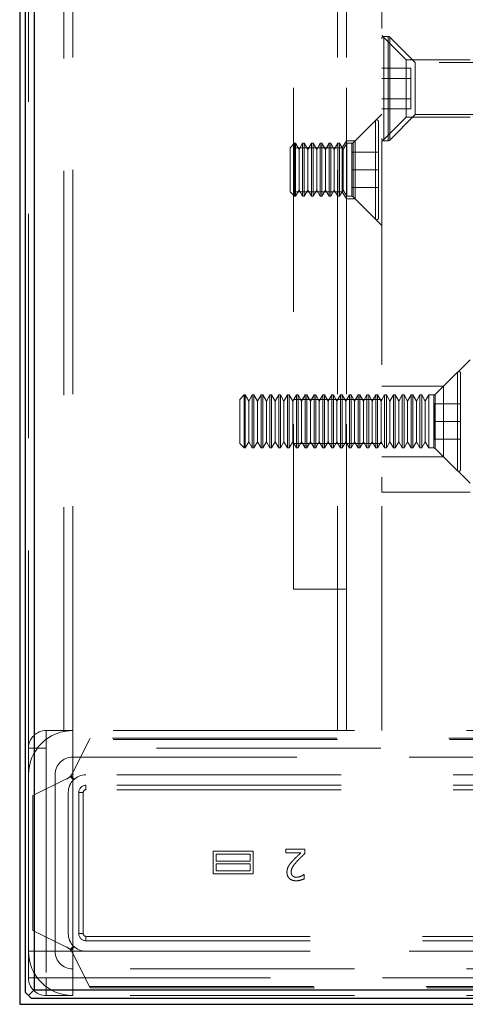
# Model space of a CAD drawing. Header units: millimetres. Extents: x 8 to 290, y 2 to 202.
# Tile 1 of 189: x 29.84 to 32.37, y 66.88 to 72.45. Entities that reach past the tile are written whole.
import ezdxf

# ---------------------------------------------------------------- set-up
doc = ezdxf.new("R2010")
doc.units = ezdxf.units.MM
doc.linetypes.add('HIDDEN', pattern=[1.905, 1.27, -0.635])

msp = doc.modelspace()

# ---------------------------------------------------------------- linework, layer by layer
at = {"color": 7, "linetype": 'Continuous', "lineweight": 25}
for p, q in [((29.84172, 116.57895), (29.84172, 66.87895)), ((29.87422, 66.94645), (29.87422, 116.51145)), ((29.92422, 116.49645), (29.92422, 66.96145)), ((29.89172, 66.92895), (29.92422, 66.96145)), ((29.92422, 66.96145), (104.45922, 66.96145)), ((29.89172, 66.92895), (29.87422, 66.94645)), ((29.90922, 66.91145), (29.89172, 66.92895)), ((104.47422, 66.91145), (29.90922, 66.91145)), ((29.84172, 66.87895), (104.54172, 66.87895))]:
    msp.add_line(p, q, dxfattribs=at)
at = {"color": 7, "linetype": 'HIDDEN', "lineweight": 18}
for p, q in [((30.09172, 68.4239), (30.09172, 116.42895)), ((30.14172, 68.42895), (30.14172, 116.42895)), ((31.64172, 68.42895), (31.64172, 116.42895)), ((31.69172, 68.42895), (31.69172, 116.42895)), ((29.89172, 68.17895), (29.89172, 116.27895)), ((30.14172, 68.42895), (30.14172, 116.27895)), ((31.64172, 68.42895), (31.64172, 116.27895)), ((31.39172, 113.97895), (31.39172, 69.22895)), ((31.69172, 113.97895), (31.69172, 69.22895)), ((31.89172, 113.67895), (31.89172, 69.77895)), ((30.14172, 68.42895), (30.14172, 113.52895)), ((31.64172, 68.42895), (31.64172, 113.52895)), ((32.02922, 72.22645), (31.89172, 72.36395)), ((31.92854, 72.35895), (31.90422, 72.35895)), ((31.90422, 71.76998), (31.90422, 72.35869)), ((31.90422, 71.76895), (31.90422, 72.35662)), ((31.92854, 71.76998), (31.92854, 72.35869)), ((31.92854, 71.76895), (31.92854, 72.35662)), ((32.08172, 72.21095), (31.93738, 72.35529)), ((31.93738, 71.77363), (31.93738, 72.35503)), ((31.93738, 71.77261), (31.93738, 72.35299)), ((32.02922, 71.90145), (32.02922, 72.22645)), ((32.39172, 72.22645), (32.02922, 72.22645)), ((32.08172, 72.21095), (32.08172, 71.91695)), ((35.39172, 72.21095), (32.08172, 72.21095)), ((32.05672, 72.17942), (31.89172, 72.17942)), ((32.05672, 72.17942), (32.05672, 72.12168)), ((31.89172, 72.12168), (32.05672, 72.12168)), ((32.05672, 72.12168), (32.05672, 72.00621)), ((31.89172, 72.00621), (32.05672, 72.00621)), ((32.05672, 72.00621), (32.05672, 71.94848)), ((31.89172, 71.91895), (31.74172, 71.76895)), ((31.89172, 71.94848), (32.05672, 71.94848)), ((31.85629, 71.88352), (31.72965, 71.75688)), ((31.85629, 71.32438), (31.85629, 71.88132)), ((31.87336, 71.87645), (31.87336, 71.33145)), ((31.89172, 71.76395), (32.02922, 71.90145)), ((31.93738, 71.77261), (32.08172, 71.91695)), ((32.02922, 71.90145), (32.39172, 71.90145)), ((32.08172, 71.91695), (35.39172, 71.91695)), ((31.39836, 71.75395), (31.37336, 71.72895)), ((31.39836, 71.75395), (31.39836, 71.45395)), ((31.40336, 71.75395), (31.39836, 71.75395)), ((31.40336, 71.75395), (31.40336, 71.45395)), ((31.42336, 71.71931), (31.40336, 71.75395)), ((31.44336, 71.75395), (31.42336, 71.71931)), ((31.44336, 71.75395), (31.44336, 71.45395)), ((31.45336, 71.75395), (31.44336, 71.75395)), ((31.45336, 71.75395), (31.45336, 71.45395)), ((31.47336, 71.71931), (31.45336, 71.75395)), ((31.49336, 71.75395), (31.47336, 71.71931)), ((31.49336, 71.75395), (31.49336, 71.45395)), ((31.50336, 71.75395), (31.49336, 71.75395)), ((31.50336, 71.75395), (31.50336, 71.45395)), ((31.52336, 71.71931), (31.50336, 71.75395)), ((31.54336, 71.75395), (31.52336, 71.71931)), ((31.54336, 71.75395), (31.54336, 71.45395)), ((31.55336, 71.75395), (31.54336, 71.75395)), ((31.55336, 71.75395), (31.55336, 71.45395)), ((31.57336, 71.71931), (31.55336, 71.75395)), ((31.59336, 71.75395), (31.57336, 71.71931)), ((31.59336, 71.75395), (31.59336, 71.45395)), ((31.60336, 71.75395), (31.59336, 71.75395)), ((31.60336, 71.75395), (31.60336, 71.45395)), ((31.62336, 71.71931), (31.60336, 71.75395)), ((31.64336, 71.75395), (31.62336, 71.71931)), ((31.64336, 71.75395), (31.64336, 71.45395)), ((31.65336, 71.75395), (31.64336, 71.75395)), ((31.65336, 71.75395), (31.65336, 71.45395)), ((31.67336, 71.71931), (31.65336, 71.75395)), ((31.69172, 71.76895), (31.66768, 71.72895)), ((31.69336, 71.75395), (31.67336, 71.71931)), ((31.74172, 71.76895), (31.69172, 71.76895)), ((31.69336, 71.75395), (31.69336, 71.45395)), ((31.72258, 71.75395), (31.69336, 71.75395)), ((31.72258, 71.45395), (31.72258, 71.75395)), ((31.72965, 71.45102), (31.72965, 71.75688)), ((31.74172, 71.76895), (31.74172, 71.43895)), ((31.90422, 71.76895), (31.92854, 71.76895)), ((31.37336, 71.72895), (31.37336, 71.47895)), ((31.66768, 71.72895), (31.39172, 71.72895)), ((31.42336, 71.71931), (31.42336, 71.48859)), ((31.47336, 71.71931), (31.47336, 71.48859)), ((31.52336, 71.71931), (31.52336, 71.48859)), ((31.57336, 71.71931), (31.57336, 71.48859)), ((31.62336, 71.71931), (31.62336, 71.48859)), ((31.66768, 71.47895), (31.66768, 71.72895)), ((31.67336, 71.71931), (31.67336, 71.48859)), ((31.72336, 71.70395), (31.72336, 71.60395)), ((31.72336, 71.70395), (31.87336, 71.70395)), ((31.72336, 71.60395), (31.87336, 71.60395)), ((31.72336, 71.60395), (31.72336, 71.50395)), ((31.37336, 71.47895), (31.39836, 71.45395)), ((31.39172, 71.47895), (31.66768, 71.47895)), ((31.40336, 71.45395), (31.42336, 71.48859)), ((31.42336, 71.48859), (31.44336, 71.45395)), ((31.45336, 71.45395), (31.47336, 71.48859)), ((31.47336, 71.48859), (31.49336, 71.45395)), ((31.50336, 71.45395), (31.52336, 71.48859)), ((31.52336, 71.48859), (31.54336, 71.45395)), ((31.55336, 71.45395), (31.57336, 71.48859)), ((31.57336, 71.48859), (31.59336, 71.45395)), ((31.60336, 71.45395), (31.62336, 71.48859)), ((31.62336, 71.48859), (31.64336, 71.45395)), ((31.65336, 71.45395), (31.67336, 71.48859)), ((31.66768, 71.47895), (31.69172, 71.43895)), ((31.67336, 71.48859), (31.69336, 71.45395)), ((31.72336, 71.50395), (31.87336, 71.50395)), ((31.39836, 71.45395), (31.40336, 71.45395)), ((31.44336, 71.45395), (31.45336, 71.45395)), ((31.49336, 71.45395), (31.50336, 71.45395)), ((31.54336, 71.45395), (31.55336, 71.45395)), ((31.59336, 71.45395), (31.60336, 71.45395)), ((31.64336, 71.45395), (31.65336, 71.45395)), ((31.69172, 71.43895), (31.74172, 71.43895)), ((31.69336, 71.45395), (31.72258, 71.45395)), ((31.72965, 71.45102), (31.85629, 71.32438)), ((31.74172, 71.43895), (31.89172, 71.28895)), ((32.39172, 70.52895), (32.24172, 70.37895)), ((32.32129, 70.45852), (32.19465, 70.33188)), ((32.32129, 69.89938), (32.32129, 70.45632)), ((32.33836, 70.45145), (32.33836, 69.90645)), ((32.24172, 70.37895), (31.89172, 70.37895)), ((32.24172, 70.37895), (32.24172, 69.97895)), ((31.11336, 70.32895), (31.08836, 70.30395)), ((31.08836, 70.30395), (31.08836, 70.05395)), ((31.11336, 70.32895), (31.11336, 70.02895)), ((31.11836, 70.32895), (31.11336, 70.32895)), ((31.11836, 70.32895), (31.11836, 70.02895)), ((31.13836, 70.29431), (31.11836, 70.32895)), ((31.15836, 70.32895), (31.13836, 70.29431)), ((31.15836, 70.32895), (31.15836, 70.02895)), ((31.16836, 70.32895), (31.15836, 70.32895)), ((31.16836, 70.32895), (31.16836, 70.02895)), ((31.18836, 70.29431), (31.16836, 70.32895)), ((31.20836, 70.32895), (31.18836, 70.29431)), ((31.20836, 70.32895), (31.20836, 70.02895)), ((31.21836, 70.32895), (31.20836, 70.32895)), ((31.21836, 70.32895), (31.21836, 70.02895)), ((31.23836, 70.29431), (31.21836, 70.32895)), ((31.25836, 70.32895), (31.23836, 70.29431)), ((31.25836, 70.32895), (31.25836, 70.02895)), ((31.26836, 70.32895), (31.25836, 70.32895)), ((31.26836, 70.32895), (31.26836, 70.02895)), ((31.28836, 70.29431), (31.26836, 70.32895)), ((31.30836, 70.32895), (31.28836, 70.29431)), ((31.30836, 70.32895), (31.30836, 70.02895)), ((31.31836, 70.32895), (31.30836, 70.32895)), ((31.31836, 70.32895), (31.31836, 70.02895)), ((31.33836, 70.29431), (31.31836, 70.32895)), ((31.35836, 70.32895), (31.33836, 70.29431)), ((31.35836, 70.32895), (31.35836, 70.02895)), ((31.36836, 70.32895), (31.35836, 70.32895)), ((31.36836, 70.32895), (31.36836, 70.02895)), ((31.38836, 70.29431), (31.36836, 70.32895)), ((31.40836, 70.32895), (31.38836, 70.29431)), ((31.69172, 70.30395), (31.39172, 70.30395)), ((31.40836, 70.32895), (31.40836, 70.02895)), ((31.41836, 70.32895), (31.40836, 70.32895)), ((31.41836, 70.32895), (31.41836, 70.02895)), ((31.43836, 70.29431), (31.41836, 70.32895)), ((31.45836, 70.32895), (31.43836, 70.29431)), ((31.45836, 70.32895), (31.45836, 70.02895)), ((31.46836, 70.32895), (31.45836, 70.32895)), ((31.46836, 70.32895), (31.46836, 70.02895)), ((31.48836, 70.29431), (31.46836, 70.32895)), ((31.50836, 70.32895), (31.48836, 70.29431)), ((31.50836, 70.32895), (31.50836, 70.02895)), ((31.51836, 70.32895), (31.50836, 70.32895)), ((31.51836, 70.32895), (31.51836, 70.02895)), ((31.53836, 70.29431), (31.51836, 70.32895)), ((31.55836, 70.32895), (31.53836, 70.29431)), ((31.55836, 70.32895), (31.55836, 70.02895)), ((31.56836, 70.32895), (31.55836, 70.32895)), ((31.56836, 70.32895), (31.56836, 70.02895)), ((31.58836, 70.29431), (31.56836, 70.32895)), ((31.60836, 70.32895), (31.58836, 70.29431)), ((31.60836, 70.32895), (31.60836, 70.02895)), ((31.61836, 70.32895), (31.60836, 70.32895)), ((31.61836, 70.32895), (31.61836, 70.02895)), ((31.63836, 70.29431), (31.61836, 70.32895)), ((31.65836, 70.32895), (31.63836, 70.29431)), ((31.65836, 70.32895), (31.65836, 70.02895)), ((31.66836, 70.32895), (31.65836, 70.32895)), ((31.66836, 70.32895), (31.66836, 70.02895)), ((31.68836, 70.29431), (31.66836, 70.32895)), ((31.70836, 70.32895), (31.68836, 70.29431)), ((31.89172, 70.30395), (31.69172, 70.30395)), ((31.70836, 70.32895), (31.70836, 70.02895)), ((31.71836, 70.32895), (31.70836, 70.32895)), ((31.71836, 70.32895), (31.71836, 70.02895)), ((31.73836, 70.29431), (31.71836, 70.32895)), ((31.75836, 70.32895), (31.73836, 70.29431)), ((31.75836, 70.32895), (31.75836, 70.02895)), ((31.76836, 70.32895), (31.75836, 70.32895)), ((31.76836, 70.32895), (31.76836, 70.02895)), ((31.78836, 70.29431), (31.76836, 70.32895)), ((31.80836, 70.32895), (31.78836, 70.29431)), ((31.80836, 70.32895), (31.80836, 70.02895)), ((31.81836, 70.32895), (31.80836, 70.32895)), ((31.81836, 70.32895), (31.81836, 70.02895)), ((31.83836, 70.29431), (31.81836, 70.32895)), ((31.85836, 70.32895), (31.83836, 70.29431)), ((31.85836, 70.32895), (31.85836, 70.02895)), ((31.86836, 70.32895), (31.85836, 70.32895)), ((31.86836, 70.32895), (31.86836, 70.02895)), ((31.88836, 70.29431), (31.86836, 70.32895)), ((31.90836, 70.32895), (31.88836, 70.29431)), ((31.90836, 70.32895), (31.90836, 70.02895)), ((31.91836, 70.32895), (31.90836, 70.32895)), ((31.91836, 70.32895), (31.91836, 70.02895)), ((31.93836, 70.29431), (31.91836, 70.32895)), ((31.95836, 70.32895), (31.93836, 70.29431)), ((31.95836, 70.32895), (31.95836, 70.02895)), ((31.96836, 70.32895), (31.95836, 70.32895)), ((31.96836, 70.32895), (31.96836, 70.02895)), ((31.98836, 70.29431), (31.96836, 70.32895)), ((32.00836, 70.32895), (31.98836, 70.29431)), ((32.00836, 70.32895), (32.00836, 70.02895)), ((32.01836, 70.32895), (32.00836, 70.32895)), ((32.01836, 70.32895), (32.01836, 70.02895)), ((32.03836, 70.29431), (32.01836, 70.32895)), ((32.05836, 70.32895), (32.03836, 70.29431)), ((32.05836, 70.32895), (32.05836, 70.02895)), ((32.06836, 70.32895), (32.05836, 70.32895)), ((32.06836, 70.32895), (32.06836, 70.02895)), ((32.08836, 70.29431), (32.06836, 70.32895)), ((32.10836, 70.32895), (32.08836, 70.29431)), ((32.10836, 70.32895), (32.10836, 70.02895)), ((32.11836, 70.32895), (32.10836, 70.32895)), ((32.11836, 70.32895), (32.11836, 70.02895)), ((32.13836, 70.29431), (32.11836, 70.32895)), ((32.15836, 70.32895), (32.13836, 70.29431)), ((32.15836, 70.32895), (32.15836, 70.02895)), ((32.18758, 70.32895), (32.15836, 70.32895)), ((32.18758, 70.02895), (32.18758, 70.32895)), ((32.19465, 70.02602), (32.19465, 70.33188)), ((31.13836, 70.29431), (31.13836, 70.06359)), ((31.18836, 70.29431), (31.18836, 70.06359)), ((31.23836, 70.29431), (31.23836, 70.06359)), ((31.28836, 70.29431), (31.28836, 70.06359)), ((31.33836, 70.29431), (31.33836, 70.06359)), ((31.38836, 70.29431), (31.38836, 70.06359)), ((31.43836, 70.29431), (31.43836, 70.06359)), ((31.48836, 70.29431), (31.48836, 70.06359)), ((31.53836, 70.29431), (31.53836, 70.06359)), ((31.58836, 70.29431), (31.58836, 70.06359)), ((31.63836, 70.29431), (31.63836, 70.06359)), ((31.68836, 70.29431), (31.68836, 70.06359)), ((31.73836, 70.29431), (31.73836, 70.06359)), ((31.78836, 70.29431), (31.78836, 70.06359)), ((31.83836, 70.29431), (31.83836, 70.06359)), ((31.88836, 70.29431), (31.88836, 70.06359)), ((31.93836, 70.29431), (31.93836, 70.06359)), ((31.98836, 70.29431), (31.98836, 70.06359)), ((32.03836, 70.29431), (32.03836, 70.06359)), ((32.08836, 70.29431), (32.08836, 70.06359)), ((32.13836, 70.29431), (32.13836, 70.06359)), ((32.18836, 70.27895), (32.18836, 70.17895)), ((32.18836, 70.27895), (32.33836, 70.27895)), ((32.18836, 70.17895), (32.18836, 70.07895)), ((32.18836, 70.17895), (32.33836, 70.17895)), ((32.18836, 70.07895), (32.33836, 70.07895)), ((31.08836, 70.05395), (31.11336, 70.02895)), ((31.11336, 70.02895), (31.11836, 70.02895)), ((31.11836, 70.02895), (31.13836, 70.06359)), ((31.13836, 70.06359), (31.15836, 70.02895)), ((31.15836, 70.02895), (31.16836, 70.02895)), ((31.16836, 70.02895), (31.18836, 70.06359)), ((31.18836, 70.06359), (31.20836, 70.02895)), ((31.20836, 70.02895), (31.21836, 70.02895)), ((31.21836, 70.02895), (31.23836, 70.06359)), ((31.23836, 70.06359), (31.25836, 70.02895)), ((31.25836, 70.02895), (31.26836, 70.02895)), ((31.26836, 70.02895), (31.28836, 70.06359)), ((31.28836, 70.06359), (31.30836, 70.02895)), ((31.30836, 70.02895), (31.31836, 70.02895)), ((31.31836, 70.02895), (31.33836, 70.06359)), ((31.33836, 70.06359), (31.35836, 70.02895)), ((31.35836, 70.02895), (31.36836, 70.02895)), ((31.36836, 70.02895), (31.38836, 70.06359)), ((31.38836, 70.06359), (31.40836, 70.02895)), ((31.39172, 70.05395), (31.69172, 70.05395)), ((31.40836, 70.02895), (31.41836, 70.02895)), ((31.41836, 70.02895), (31.43836, 70.06359)), ((31.43836, 70.06359), (31.45836, 70.02895)), ((31.45836, 70.02895), (31.46836, 70.02895)), ((31.46836, 70.02895), (31.48836, 70.06359)), ((31.48836, 70.06359), (31.50836, 70.02895)), ((31.50836, 70.02895), (31.51836, 70.02895)), ((31.51836, 70.02895), (31.53836, 70.06359)), ((31.53836, 70.06359), (31.55836, 70.02895)), ((31.55836, 70.02895), (31.56836, 70.02895)), ((31.56836, 70.02895), (31.58836, 70.06359)), ((31.58836, 70.06359), (31.60836, 70.02895)), ((31.60836, 70.02895), (31.61836, 70.02895)), ((31.61836, 70.02895), (31.63836, 70.06359)), ((31.63836, 70.06359), (31.65836, 70.02895)), ((31.65836, 70.02895), (31.66836, 70.02895)), ((31.66836, 70.02895), (31.68836, 70.06359)), ((31.68836, 70.06359), (31.70836, 70.02895)), ((31.69172, 70.05395), (31.89172, 70.05395)), ((31.70836, 70.02895), (31.71836, 70.02895)), ((31.71836, 70.02895), (31.73836, 70.06359)), ((31.73836, 70.06359), (31.75836, 70.02895)), ((31.75836, 70.02895), (31.76836, 70.02895)), ((31.76836, 70.02895), (31.78836, 70.06359)), ((31.78836, 70.06359), (31.80836, 70.02895)), ((31.80836, 70.02895), (31.81836, 70.02895)), ((31.81836, 70.02895), (31.83836, 70.06359)), ((31.83836, 70.06359), (31.85836, 70.02895)), ((31.85836, 70.02895), (31.86836, 70.02895)), ((31.86836, 70.02895), (31.88836, 70.06359)), ((31.88836, 70.06359), (31.90836, 70.02895)), ((31.90836, 70.02895), (31.91836, 70.02895)), ((31.91836, 70.02895), (31.93836, 70.06359)), ((31.93836, 70.06359), (31.95836, 70.02895)), ((31.95836, 70.02895), (31.96836, 70.02895)), ((31.96836, 70.02895), (31.98836, 70.06359)), ((31.98836, 70.06359), (32.00836, 70.02895)), ((32.00836, 70.02895), (32.01836, 70.02895)), ((32.01836, 70.02895), (32.03836, 70.06359)), ((32.03836, 70.06359), (32.05836, 70.02895)), ((32.05836, 70.02895), (32.06836, 70.02895)), ((32.06836, 70.02895), (32.08836, 70.06359)), ((32.08836, 70.06359), (32.10836, 70.02895)), ((32.10836, 70.02895), (32.11836, 70.02895)), ((32.11836, 70.02895), (32.13836, 70.06359)), ((32.13836, 70.06359), (32.15836, 70.02895)), ((32.15836, 70.02895), (32.18758, 70.02895)), ((32.19465, 70.02602), (32.32129, 69.89938)), ((31.89172, 69.97895), (32.24172, 69.97895)), ((32.24172, 69.97895), (32.39172, 69.82895)), ((31.89172, 68.42895), (31.89172, 69.77895)), ((31.89172, 69.77895), (32.39172, 69.77895)), ((31.69172, 69.22895), (31.39172, 69.22895)), ((30.14172, 68.42895), (29.99172, 68.42895)), ((29.99172, 68.32895), (29.99172, 68.42895)), ((30.14172, 68.42895), (30.14172, 67.17895)), ((31.64172, 68.42895), (30.14172, 68.42895)), ((33.64172, 68.42895), (31.64172, 68.42895)), ((30.23792, 68.37895), (30.14148, 68.18839)), ((30.24172, 68.38645), (30.23792, 68.37895)), ((33.54551, 68.37895), (30.23792, 68.37895)), ((33.54172, 68.38645), (30.24172, 68.38645)), ((29.89172, 68.32895), (29.99172, 68.32895)), ((33.79172, 68.32895), (29.99172, 68.32895)), ((29.99172, 68.32895), (29.99172, 67.02895)), ((30.14172, 68.27895), (33.64172, 68.27895)), ((29.89172, 67.17895), (29.89172, 68.17895)), ((30.10754, 68.1549), (29.91672, 68.06145)), ((30.04172, 67.17895), (30.04172, 68.17895)), ((30.14601, 68.14966), (30.12701, 68.16865)), ((30.14986, 68.15331), (30.13067, 68.17249)), ((33.56672, 68.17895), (30.21672, 68.17895)), ((30.11672, 68.07895), (30.11672, 67.27895)), ((30.17656, 68.07895), (30.17656, 67.27895)), ((30.20156, 68.07895), (30.17656, 68.07895)), ((30.20156, 68.07895), (30.20156, 67.27895)), ((33.56672, 68.1191), (30.21672, 68.1191)), ((30.21672, 68.0941), (30.21672, 68.1191)), ((33.56672, 68.0941), (30.21672, 68.0941)), ((29.91672, 68.06145), (29.91672, 67.29645)), ((30.93634, 67.61709), (30.93634, 67.74644)), ((30.93634, 67.74644), (31.16452, 67.74644)), ((31.16452, 67.74644), (31.16452, 67.61709)), ((31.34786, 67.73669), (31.34786, 67.75697)), ((31.34786, 67.75697), (31.45579, 67.75697)), ((31.4338, 67.73669), (31.34786, 67.73669)), ((31.45579, 67.75697), (31.45579, 67.73216)), ((30.95342, 67.68909), (30.95342, 67.72935)), ((30.95342, 67.72935), (31.14744, 67.72935)), ((31.14744, 67.68909), (30.95342, 67.68909)), ((31.14744, 67.72935), (31.14744, 67.68909)), ((30.95342, 67.63418), (30.95342, 67.67444)), ((30.95342, 67.67444), (31.14744, 67.67444)), ((31.14744, 67.63418), (30.95342, 67.63418)), ((31.14744, 67.67444), (31.14744, 67.63418)), ((31.16452, 67.61709), (30.93634, 67.61709)), ((31.45082, 67.61374), (31.4521, 67.61374)), ((31.4521, 67.61374), (31.4521, 67.58878)), ((29.91672, 67.29645), (30.10754, 67.203)), ((30.20156, 67.27895), (30.17656, 67.27895)), ((30.21672, 67.2388), (30.21672, 67.2638)), ((30.21672, 67.2638), (33.56672, 67.2638)), ((30.21672, 67.2388), (33.56672, 67.2388)), ((30.14172, 67.17895), (29.89172, 67.17895)), ((29.89172, 67.17895), (29.89172, 67.02895)), ((30.14601, 67.20824), (30.12701, 67.18925)), ((30.13067, 67.1854), (30.14986, 67.20459)), ((30.14172, 67.17895), (33.64172, 67.17895)), ((30.14172, 67.17895), (30.14172, 66.92895)), ((30.21672, 67.17895), (33.56672, 67.17895)), ((30.14148, 67.16951), (30.23792, 66.97895)), ((33.64172, 67.07895), (30.14172, 67.07895)), ((29.89172, 67.02895), (29.99172, 67.02895)), ((29.99172, 67.02895), (33.79172, 67.02895)), ((29.99172, 66.92895), (29.99172, 67.02895)), ((30.23792, 66.97895), (33.54551, 66.97895)), ((30.23792, 66.97895), (30.24172, 66.97145)), ((30.24172, 66.97145), (33.54172, 66.97145)), ((29.99172, 66.92895), (30.14172, 66.92895)), ((33.64172, 66.92895), (30.14172, 66.92895))]:
    msp.add_line(p, q, dxfattribs=at)
for centre, radius, start, end in [((31.90422, 72.34645), 0.0125, 90, 180), ((31.92854, 72.34645), 0.0125, 45, 90), ((31.86336, 71.87645), 0.01, 0, 135), ((31.72258, 71.76395), 0.01, 270, 315), ((31.90422, 71.78145), 0.0125, 180, 270), ((31.92854, 71.78145), 0.0125, 270, 315), ((31.72258, 71.44395), 0.01, 45, 90), ((31.86336, 71.33145), 0.01, 225, 360), ((32.32836, 70.45145), 0.01, 360, 135), ((32.18758, 70.33895), 0.01, 270, 315), ((32.18758, 70.01895), 0.01, 45, 90), ((32.32836, 69.90645), 0.01, 225, 360), ((30.14172, 68.17895), 0.25, 90, 180), ((29.99172, 68.32895), 0.1, 90, 180), ((30.14172, 68.17895), 0.1, 90, 180), ((30.07456, 68.22226), 0.075, 314.37902, 333.15528), ((30.07456, 68.22226), 0.075, 296.09185, 314.37902), ((30.21672, 68.07895), 0.1, 90, 180), ((30.21672, 68.07895), 0.04015, 90, 180), ((30.21672, 68.07895), 0.01515, 90, 180), ((30.21672, 67.27895), 0.1, 180, 270), ((30.21672, 67.27895), 0.04015, 180, 270), ((30.21672, 67.27895), 0.01515, 180, 270), ((30.14172, 67.17895), 0.25, 180, 270), ((30.14172, 67.17895), 0.1, 180, 270), ((30.07456, 67.13564), 0.075, 45.62098, 63.90815), ((30.07456, 67.13564), 0.075, 26.84472, 45.62098), ((29.99172, 67.02895), 0.1, 180, 270)]:
    msp.add_arc(centre, radius, start, end, dxfattribs=at)
for points, knots in [([(30.14172, 68.42895), (30.13616, 68.42884), (30.12504, 68.42862), (30.11018, 68.42706), (30.09883, 68.42531), (30.09262, 68.42408), (30.09198, 68.42395), (30.09172, 68.4239)], [0, 0, 0, 0, 0.211803, 0.4235077, 0.6377778, 0.8539589, 1, 1, 1, 1]), ([(31.38757, 67.69131), (31.39214, 67.69617), (31.40129, 67.70588), (31.4169, 67.72081), (31.42778, 67.73104), (31.4338, 67.73669)], [0, 0, 0, 0, 0.30872603, 0.61742122, 1, 1, 1, 1]), ([(31.36417, 67.66139), (31.36589, 67.66426), (31.36932, 67.66999), (31.37722, 67.67995), (31.38352, 67.68687), (31.38757, 67.69131)], [0, 0, 0, 0, 0.2630424, 0.5259673, 1, 1, 1, 1]), ([(31.41352, 67.69004), (31.4091, 67.68505), (31.40023, 67.67506), (31.388, 67.65917), (31.37999, 67.64291), (31.37922, 67.63189), (31.37892, 67.62764)], [0, 0, 0, 0, 0.2741558, 0.548583, 0.8257659, 1, 1, 1, 1]), ([(31.45579, 67.73216), (31.45095, 67.72757), (31.44131, 67.71844), (31.42703, 67.70458), (31.41803, 67.69489), (31.41352, 67.69004)], [0, 0, 0, 0, 0.3351245, 0.6673912, 1, 1, 1, 1]), ([(31.3551, 67.62636), (31.35521, 67.6297), (31.35543, 67.63639), (31.35787, 67.64842), (31.36176, 67.65642), (31.36417, 67.66139)], [0, 0, 0, 0, 0.2740385, 0.5483732, 1, 1, 1, 1]), ([(31.40728, 67.57829), (31.40051, 67.57869), (31.38857, 67.5794), (31.37282, 67.58687), (31.3621, 67.59786), (31.35596, 67.61174), (31.35539, 67.62143), (31.3551, 67.62636)], [0, 0, 0, 0, 0.2520908, 0.444706, 0.638129, 0.8160328, 1, 1, 1, 1]), ([(31.37892, 67.62764), (31.37923, 67.6235), (31.37969, 67.61741), (31.38333, 67.61001), (31.38613, 67.60714), (31.38757, 67.60566)], [0, 0, 0, 0, 0.5069187, 0.7460092, 1, 1, 1, 1]), ([(31.38757, 67.60566), (31.39006, 67.60392), (31.3957, 67.59999), (31.40351, 67.59866), (31.40814, 67.59858), (31.40899, 67.59857)], [0, 0, 0, 0, 0.3933941, 0.8897105, 1, 1, 1, 1]), ([(31.4521, 67.58878), (31.44583, 67.58637), (31.43552, 67.58239), (31.4204, 67.57894), (31.41168, 67.57851), (31.40728, 67.57829)], [0, 0, 0, 0, 0.4349793, 0.7151738, 1, 1, 1, 1]), ([(31.40899, 67.59857), (31.41188, 67.59872), (31.41758, 67.59901), (31.42588, 67.60112), (31.43115, 67.6031), (31.4338, 67.6041)], [0, 0, 0, 0, 0.3394089, 0.667602, 1, 1, 1, 1]), ([(31.4338, 67.6041), (31.43676, 67.60544), (31.44121, 67.60747), (31.44672, 67.61099), (31.44945, 67.61282), (31.45082, 67.61374)], [0, 0, 0, 0, 0.4961443, 0.7479364, 1, 1, 1, 1])]:
    msp.add_open_spline(points, degree=3, knots=knots, dxfattribs=at)

doc.saveas('drawing.dxf')
